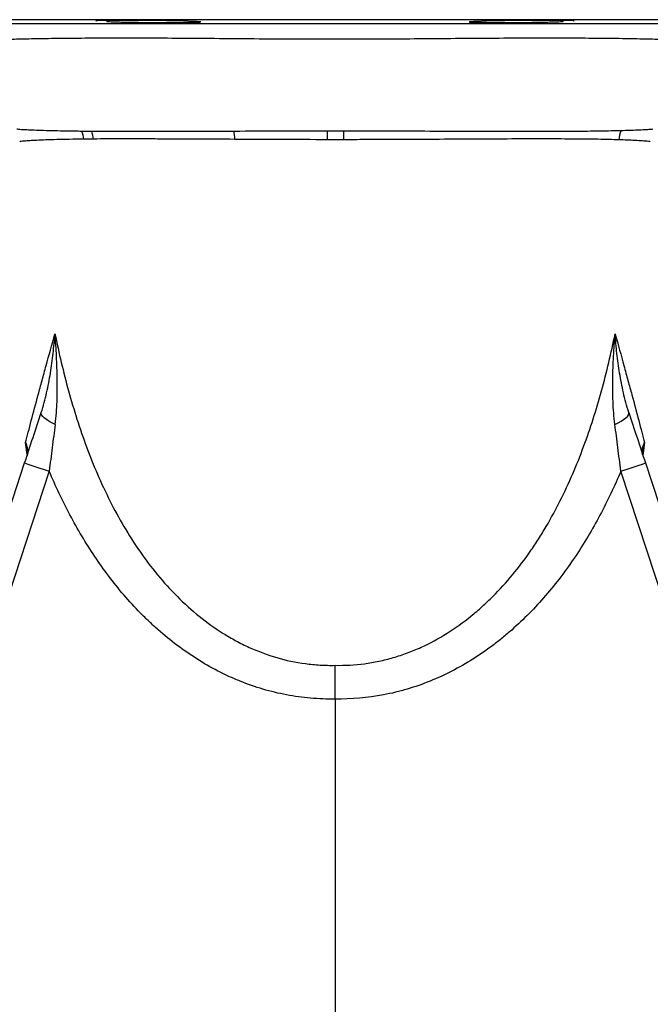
# Model space of a CAD drawing. Header units: millimetres. Extents: x 2434 to 3492, y 1333 to 4508.
# Tile 3 of 11: x 2809 to 3049, y 1752 to 2127. Entities that reach past the tile are written whole.
import ezdxf

# ---------------------------------------------------------------- set-up
doc = ezdxf.new("R2010")
doc.units = ezdxf.units.MM
doc.header["$LTSCALE"] = 2

msp = doc.modelspace()

# ---------------------------------------------------------------- linework, layer by layer
at = {"color": 8, "linetype": 'Continuous', "lineweight": 25}
for p, q in [((3153.04, 2127.23), (2704.83, 2127.23)), ((2808.95, 2080.77), (2809.01, 2080.75)), ((2811.81, 1961.67), (2811.21, 1966.24)), ((3046.65, 1966.24), (3046.08, 1961.38))]:
    msp.add_line(p, q, dxfattribs=at)
at = {"color": 7, "linetype": 'Continuous', "lineweight": 25}
for p, q in [((2842.11, 2126.93), (2842.11, 2126.57)), ((3015.75, 2126.57), (3015.75, 2126.93)), ((3045.99, 1962.58), (3046.04, 1962.91)), ((2621.21, 1380.29), (2810.84, 1958.5)), ((3047.02, 1958.5), (3236.65, 1380.29)), ((2820.17, 1955.39), (2630.54, 1377.18)), ((3227.32, 1377.18), (3037.69, 1955.39)), ((2928.93, 1868.63), (2928.93, 1333.33))]:
    msp.add_line(p, q, dxfattribs=at)
at = {"color": 7, "linetype": 'Continuous', "lineweight": 25, "flags": 128}
for points in [[(2822.45, 1973.19), (2821.21, 1973.79), (2820.09, 1974.4), (2819.12, 1975.02), (2818.32, 1975.63), (2817.71, 1976.22), (2817.31, 1976.77), (2817.12, 1977.27), (2817.14, 1977.71)], [(3035.41, 1973.19), (3036.66, 1973.79), (3037.77, 1974.4), (3038.74, 1975.02), (3039.54, 1975.63), (3040.15, 1976.22), (3040.55, 1976.77), (3040.74, 1977.27), (3040.72, 1977.71)]]:
    msp.add_lwpolyline(points, dxfattribs=at)
at = {"color": 7, "linetype": 'Continuous', "lineweight": 25}
for centre, radius, start, end in [((2819.15, 2080.18), 14.25, 6.3979, 19.1409), ((2822.42, 2080.16), 14.69, 6.4261, 18.474), ((2859.7, 2079.89), 31.19, 3.2823, 9.1428), ((2525.38, 2079.88), 400.71, 0.2394, 0.7223), ((3287, 2079.88), 354.86, 179.1838, 179.7291), ((3049.83, 2080.25), 12.98, 158.1251, 174.4356), ((2957.91, 2383.2), 449.44, 250.899, 252.1527), ((2899.95, 2383.2), 449.44, 287.8473, 289.101)]:
    msp.add_arc(centre, radius, start, end, dxfattribs=at)
for points, knots in [([(2782.38, 2125.88), (2782.5, 2125.88), (2782.8, 2125.87), (2784.44, 2125.86), (2787.2, 2125.85), (2791.02, 2125.84), (2795.75, 2125.83), (2801.4, 2125.82), (2808, 2125.81), (2815.49, 2125.8), (2823.74, 2125.79), (2832.75, 2125.79), (2842.54, 2125.78), (2852.99, 2125.77), (2863.95, 2125.77), (2875.43, 2125.77), (2887.43, 2125.77), (2899.72, 2125.77), (2912.1, 2125.77), (2924.6, 2125.77), (2937.29, 2125.77), (2949.61, 2125.77), (2961.34, 2125.77), (2972.52, 2125.77), (2983.52, 2125.77), (2994.39, 2125.77), (3004.96, 2125.77), (3015.24, 2125.78), (3024.99, 2125.79), (3034.12, 2125.79), (3042.47, 2125.8), (3050.06, 2125.81), (3056.83, 2125.82), (3062.79, 2125.83), (3067.76, 2125.84), (3071.67, 2125.85), (3074.45, 2125.87), (3075.21, 2125.87), (3075.58, 2125.88)], [0, 0, 0, 0, 0.0165632, 0.0437037, 0.0716309, 0.0995585, 0.1267434, 0.1539286, 0.1818832, 0.2098382, 0.2373749, 0.2649119, 0.2932255, 0.3215392, 0.3494658, 0.3773919, 0.4061376, 0.4348821, 0.4626192, 0.490354, 0.5190366, 0.5477224, 0.5734893, 0.5992574, 0.6256833, 0.6521095, 0.6795424, 0.7069751, 0.7351721, 0.7633691, 0.7913434, 0.8193173, 0.8481234, 0.8769291, 0.907152, 0.9373745, 0.9686874, 1, 1, 1, 1]), ([(2873.78, 2126.57), (2873.76, 2126.57), (2873.54, 2126.61), (2872.28, 2126.69), (2868.67, 2126.79), (2863.6, 2126.88), (2857.66, 2126.94), (2851.52, 2126.97), (2846.57, 2126.97), (2842.41, 2126.94), (2839.39, 2126.9), (2837.75, 2126.84), (2838, 2126.79), (2838.06, 2126.78)], [0, 0, 0, 0, 0.012919, 0.123191, 0.233469, 0.343742, 0.454003, 0.56425, 0.674485, 0.743461, 0.853707, 0.963952, 1, 1, 1, 1]), ([(2842.11, 2126.57), (2842.15, 2126.56), (2842.22, 2126.55), (2842.4, 2126.54), (2842.52, 2126.53), (2842.93, 2126.5), (2843.29, 2126.48), (2843.97, 2126.45), (2844.22, 2126.44), (2844.75, 2126.43), (2845.05, 2126.42), (2845.97, 2126.39), (2846.66, 2126.37), (2847.8, 2126.34), (2848.19, 2126.33), (2849.02, 2126.32), (2849.45, 2126.31), (2850.77, 2126.28), (2851.7, 2126.27), (2853.64, 2126.24), (2854.66, 2126.23), (2856.73, 2126.2), (2857.78, 2126.19), (2859.91, 2126.17), (2860.99, 2126.17), (2863.1, 2126.15), (2864.15, 2126.15), (2865.68, 2126.15), (2866.19, 2126.15), (2867.19, 2126.15), (2867.67, 2126.15), (2869.1, 2126.15), (2870, 2126.15), (2871.28, 2126.16), (2871.7, 2126.16), (2872.5, 2126.17), (2872.87, 2126.17), (2873.96, 2126.19), (2874.61, 2126.2), (2875.48, 2126.21), (2875.75, 2126.22), (2876.25, 2126.23), (2876.47, 2126.24), (2877.08, 2126.26), (2877.4, 2126.28), (2877.63, 2126.29)], [0, 0, 0, 0, 0.03125, 0.03125, 0.0625, 0.0625, 0.125, 0.125, 0.15625, 0.15625, 0.1875, 0.1875, 0.25, 0.25, 0.28125, 0.28125, 0.3125, 0.3125, 0.375, 0.375, 0.4375, 0.4375, 0.5, 0.5, 0.5625, 0.5625, 0.625, 0.625, 0.65625, 0.65625, 0.6875, 0.6875, 0.75, 0.75, 0.78125, 0.78125, 0.8125, 0.8125, 0.875, 0.875, 0.90625, 0.90625, 0.9375, 0.9375, 1, 1, 1, 1]), ([(2877.81, 2126.36), (2877.87, 2126.37), (2878.11, 2126.41), (2876.65, 2126.49), (2874.63, 2126.55), (2873.78, 2126.57)], [0, 0, 0, 0, 0.172893, 0.652452, 1, 1, 1, 1]), ([(2984.08, 2126.57), (2983.2, 2126.55), (2981.14, 2126.49), (2979.72, 2126.41), (2979.98, 2126.37), (2980.04, 2126.36)], [0, 0, 0, 0, 0.36509, 0.844717, 1, 1, 1, 1]), ([(2980.28, 2126.29), (2980.52, 2126.27), (2980.85, 2126.26), (2981.48, 2126.24), (2981.71, 2126.23), (2982.21, 2126.22), (2982.48, 2126.21), (2983.36, 2126.2), (2984.02, 2126.19), (2985.11, 2126.17), (2985.5, 2126.17), (2986.29, 2126.16), (2986.71, 2126.16), (2988, 2126.15), (2988.9, 2126.15), (2990.33, 2126.15), (2990.81, 2126.15), (2991.8, 2126.15), (2992.31, 2126.15), (2993.85, 2126.15), (2994.89, 2126.16), (2996.47, 2126.16), (2997, 2126.17), (2998.06, 2126.18), (2998.6, 2126.18), (3000.19, 2126.19), (3001.23, 2126.2), (3003.29, 2126.23), (3004.3, 2126.24), (3006.24, 2126.27), (3007.15, 2126.29), (3008.9, 2126.32), (3009.73, 2126.34), (3011.24, 2126.37), (3011.92, 2126.39), (3012.84, 2126.42), (3013.13, 2126.43), (3013.66, 2126.44), (3013.91, 2126.45), (3014.58, 2126.48), (3014.94, 2126.5), (3015.35, 2126.53), (3015.46, 2126.54), (3015.64, 2126.55), (3015.71, 2126.56), (3015.75, 2126.57)], [0, 0, 0, 0, 0.0625, 0.0625, 0.09375, 0.09375, 0.125, 0.125, 0.1875, 0.1875, 0.21875, 0.21875, 0.25, 0.25, 0.3125, 0.3125, 0.34375, 0.34375, 0.375, 0.375, 0.4375, 0.4375, 0.46875, 0.46875, 0.5, 0.5, 0.5625, 0.5625, 0.625, 0.625, 0.6875, 0.6875, 0.75, 0.75, 0.8125, 0.8125, 0.84375, 0.84375, 0.875, 0.875, 0.9375, 0.9375, 0.96875, 0.96875, 1, 1, 1, 1]), ([(3019.79, 2126.78), (3019.85, 2126.8), (3020.09, 2126.84), (3018.38, 2126.9), (3014.87, 2126.95), (3009.78, 2126.97), (3003.85, 2126.96), (2997.7, 2126.92), (2992.75, 2126.85), (2988.61, 2126.78), (2985.49, 2126.69), (2984.3, 2126.61), (2984.1, 2126.57), (2984.08, 2126.57)], [0, 0, 0, 0, 0.039744, 0.150015, 0.260272, 0.370514, 0.480748, 0.59098, 0.701219, 0.770207, 0.880482, 0.990758, 1, 1, 1, 1]), ([(2807.87, 2085.68), (2807.96, 2085.63), (2808.57, 2085.56), (2810.23, 2085.45), (2810.9, 2085.41), (2812.11, 2085.36), (2812.54, 2085.34), (2813.47, 2085.3), (2813.97, 2085.28), (2816.59, 2085.18), (2819.16, 2085.1), (2823.69, 2084.99), (2825.31, 2084.96), (2828.79, 2084.9), (2830.65, 2084.87), (2832.61, 2084.85)], [0, 0, 0, 0, 0.25, 0.25, 0.375, 0.375, 0.4375, 0.4375, 0.5, 0.5, 0.75, 0.75, 0.875, 0.875, 1, 1, 1, 1]), ([(2836.36, 2084.81), (2839.91, 2084.78), (2843.74, 2084.76), (2849.87, 2084.75), (2851.98, 2084.75), (2855.26, 2084.75), (2856.36, 2084.75), (2858.6, 2084.75), (2859.73, 2084.75), (2865.43, 2084.76), (2870.18, 2084.78), (2880.06, 2084.81), (2885.18, 2084.83), (2890.49, 2084.85)], [0, 0, 0, 0, 0.25, 0.25, 0.375, 0.375, 0.4375, 0.4375, 0.5, 0.5, 0.75, 0.75, 1, 1, 1, 1]), ([(2890.49, 2084.85), (2896.25, 2084.87), (2902.1, 2084.88), (2913.95, 2084.91), (2919.96, 2084.93), (2926.05, 2084.93)], [0, 0, 0, 0, 0.5, 0.5, 1, 1, 1, 1]), ([(2932.18, 2084.93), (2934.99, 2084.93), (2937.79, 2084.93), (2943.38, 2084.92), (2946.15, 2084.91), (2954.38, 2084.89), (2959.76, 2084.88), (2970.29, 2084.84), (2975.45, 2084.81), (2985.54, 2084.78), (2990.35, 2084.77), (2999.53, 2084.75), (3003.9, 2084.74), (3010.12, 2084.75), (3012.14, 2084.76), (3016.06, 2084.77), (3017.94, 2084.78), (3021.55, 2084.81), (3023.28, 2084.83), (3026.59, 2084.87), (3028.17, 2084.89), (3032.68, 2084.96), (3035.39, 2085.02), (3037.79, 2085.08)], [0, 0, 0, 0, 0.0625, 0.0625, 0.125, 0.125, 0.25, 0.25, 0.375, 0.375, 0.5, 0.5, 0.625, 0.625, 0.6875, 0.6875, 0.75, 0.75, 0.8125, 0.8125, 0.875, 0.875, 1, 1, 1, 1]), ([(2833.31, 2081.76), (2829.41, 2081.72), (2826, 2081.65), (2820.07, 2081.49), (2817.55, 2081.4), (2814.97, 2081.27), (2814.49, 2081.25), (2813.57, 2081.2), (2813.15, 2081.17), (2811.97, 2081.09), (2811.31, 2081.04), (2809.68, 2080.91), (2809.07, 2080.82), (2808.95, 2080.77)], [0, 0, 0, 0, 0.25, 0.25, 0.5, 0.5, 0.5625, 0.5625, 0.625, 0.625, 0.75, 0.75, 1, 1, 1, 1]), ([(2890.84, 2081.68), (2885.55, 2081.71), (2880.46, 2081.74), (2870.64, 2081.79), (2865.92, 2081.8), (2860.24, 2081.82), (2859.12, 2081.83), (2856.89, 2081.84), (2855.79, 2081.84), (2852.54, 2081.84), (2850.44, 2081.85), (2844.34, 2081.84), (2840.55, 2081.83), (2837.02, 2081.8)], [0, 0, 0, 0, 0.25, 0.25, 0.5, 0.5, 0.5625, 0.5625, 0.625, 0.625, 0.75, 0.75, 1, 1, 1, 1]), ([(2926.08, 2081.56), (2920.05, 2081.56), (2914.09, 2081.57), (2902.35, 2081.61), (2896.55, 2081.65), (2890.84, 2081.68)], [0, 0, 0, 0, 0.5, 0.5, 1, 1, 1, 1]), ([(3036.91, 2081.51), (3034.56, 2081.58), (3031.89, 2081.65), (3025.96, 2081.75), (3022.69, 2081.78), (3017.33, 2081.81), (3015.46, 2081.82), (3011.57, 2081.84), (3009.57, 2081.84), (3003.38, 2081.85), (2999.04, 2081.83), (2989.92, 2081.8), (2985.13, 2081.77), (2975.1, 2081.72), (2969.97, 2081.69), (2959.51, 2081.64), (2954.17, 2081.61), (2946, 2081.58), (2943.25, 2081.58), (2937.71, 2081.56), (2934.93, 2081.56), (2932.15, 2081.56)], [0, 0, 0, 0, 0.125, 0.125, 0.25, 0.25, 0.3125, 0.3125, 0.375, 0.375, 0.5, 0.5, 0.625, 0.625, 0.75, 0.75, 0.875, 0.875, 0.9375, 0.9375, 1, 1, 1, 1]), ([(2811.21, 1966.24), (2811.84, 1968.76), (2812.57, 1971.57), (2814.18, 1977.67), (2815.06, 1980.97), (2816.48, 1986.23), (2816.96, 1988.03), (2817.97, 1991.73), (2818.49, 1993.62), (2820.09, 1999.43), (2821.2, 2003.47), (2822.37, 2007.68)], [0, 0, 0, 0, 0.25, 0.25, 0.5, 0.5, 0.625, 0.625, 0.75, 0.75, 1, 1, 1, 1]), ([(2817.14, 1977.71), (2817.97, 1980.24), (2818.63, 1982.74), (2819.77, 1987.74), (2820.24, 1990.23), (2821.04, 1995.21), (2821.38, 1997.71), (2821.81, 2001.45), (2821.94, 2002.69), (2822.17, 2005.19), (2822.28, 2006.44), (2822.37, 2007.68)], [0, 0, 0, 0, 0.25, 0.25, 0.5, 0.5, 0.75, 0.75, 0.875, 0.875, 1, 1, 1, 1]), ([(2822.37, 2007.68), (2823.86, 2000.35), (2825.57, 1993.09), (2829.53, 1978.71), (2831.78, 1971.61), (2835.69, 1961.1), (2837.08, 1957.62), (2840.04, 1950.77), (2841.61, 1947.4), (2846.62, 1937.45), (2850.36, 1931.04), (2856.72, 1921.87), (2858.96, 1918.88), (2863.75, 1913.08), (2866.28, 1910.29), (2871.6, 1904.97), (2874.38, 1902.46), (2880.19, 1897.79), (2883.21, 1895.62), (2887.96, 1892.65), (2889.58, 1891.71), (2892.89, 1889.93), (2894.58, 1889.08), (2899.7, 1886.76), (2903.18, 1885.46), (2910.3, 1883.38), (2913.93, 1882.6), (2919.5, 1881.86), (2921.38, 1881.68), (2925.15, 1881.47), (2927.04, 1881.44), (2928.93, 1881.48)], [0, 0, 0, 0, 0.125, 0.125, 0.25, 0.25, 0.3125, 0.3125, 0.375, 0.375, 0.5, 0.5, 0.5625, 0.5625, 0.625, 0.625, 0.6875, 0.6875, 0.75, 0.75, 0.78125, 0.78125, 0.8125, 0.8125, 0.875, 0.875, 0.9375, 0.9375, 0.96875, 0.96875, 1, 1, 1, 1]), ([(2822.45, 1973.19), (2822.82, 1976.1), (2823.03, 1978.99), (2823.27, 1984.76), (2823.29, 1987.64), (2823.21, 1993.38), (2823.1, 1996.25), (2822.88, 2000.54), (2822.79, 2001.97), (2822.6, 2004.83), (2822.49, 2006.26), (2822.37, 2007.68)], [0, 0, 0, 0, 0.25, 0.25, 0.5, 0.5, 0.75, 0.75, 0.875, 0.875, 1, 1, 1, 1]), ([(2928.93, 1881.48), (2932.7, 1881.4), (2936.43, 1881.6), (2941.97, 1882.34), (2943.81, 1882.66), (2947.47, 1883.43), (2949.29, 1883.89), (2952.91, 1884.94), (2954.69, 1885.54), (2958.21, 1886.85), (2959.95, 1887.57), (2965.09, 1889.91), (2968.37, 1891.69), (2974.7, 1895.65), (2977.73, 1897.83), (2982.12, 1901.37), (2983.55, 1902.59), (2986.32, 1905.09), (2987.67, 1906.38), (2994.25, 1912.96), (2998.95, 1918.71), (3004.28, 1926.38), (3005.32, 1927.94), (3007.33, 1931.1), (3008.31, 1932.7), (3011.16, 1937.53), (3012.94, 1940.82), (3016.3, 1947.5), (3017.88, 1950.9), (3020.84, 1957.76), (3022.22, 1961.22), (3026.1, 1971.69), (3028.35, 1978.77), (3032.3, 1993.11), (3034, 2000.36), (3035.49, 2007.68)], [0, 0, 0, 0, 0.0625, 0.0625, 0.09375, 0.09375, 0.125, 0.125, 0.15625, 0.15625, 0.1875, 0.1875, 0.25, 0.25, 0.3125, 0.3125, 0.34375, 0.34375, 0.375, 0.375, 0.5, 0.5, 0.53125, 0.53125, 0.5625, 0.5625, 0.625, 0.625, 0.6875, 0.6875, 0.75, 0.75, 0.875, 0.875, 1, 1, 1, 1]), ([(3035.41, 1973.19), (3035.04, 1976.1), (3034.83, 1978.99), (3034.59, 1984.76), (3034.57, 1987.64), (3034.66, 1993.38), (3034.76, 1996.25), (3034.99, 2000.54), (3035.07, 2001.97), (3035.27, 2004.83), (3035.37, 2006.26), (3035.49, 2007.68)], [0, 0, 0, 0, 0.25, 0.25, 0.5, 0.5, 0.75, 0.75, 0.875, 0.875, 1, 1, 1, 1]), ([(3035.49, 2007.68), (3036.66, 2003.47), (3037.78, 1999.43), (3039.37, 1993.62), (3039.89, 1991.73), (3040.9, 1988.03), (3041.39, 1986.23), (3042.81, 1980.97), (3043.69, 1977.67), (3045.29, 1971.57), (3046.02, 1968.76), (3046.65, 1966.24)], [0, 0, 0, 0, 0.25, 0.25, 0.375, 0.375, 0.5, 0.5, 0.75, 0.75, 1, 1, 1, 1]), ([(3040.72, 1977.71), (3039.89, 1980.24), (3039.23, 1982.74), (3038.09, 1987.74), (3037.62, 1990.23), (3036.82, 1995.21), (3036.48, 1997.7), (3036.05, 2001.45), (3035.93, 2002.69), (3035.69, 2005.19), (3035.58, 2006.44), (3035.49, 2007.68)], [0, 0, 0, 0, 0.25, 0.25, 0.5, 0.5, 0.75, 0.75, 0.875, 0.875, 1, 1, 1, 1]), ([(2810.84, 1958.5), (2811.91, 1961.77), (2812.97, 1965.01), (2815.07, 1971.41), (2816.11, 1974.58), (2817.14, 1977.71)], [0, 0, 0, 0, 0.5, 0.5, 1, 1, 1, 1]), ([(3040.72, 1977.71), (3041.75, 1974.58), (3042.79, 1971.41), (3044.89, 1965.01), (3045.95, 1961.77), (3047.02, 1958.5)], [0, 0, 0, 0, 0.5, 0.5, 1, 1, 1, 1]), ([(2822.45, 1973.19), (2822.07, 1970.26), (2821.69, 1967.31), (2820.93, 1961.37), (2820.55, 1958.39), (2820.17, 1955.39)], [0, 0, 0, 0, 0.5, 0.5, 1, 1, 1, 1]), ([(3037.69, 1955.39), (3037.31, 1958.39), (3036.93, 1961.37), (3036.17, 1967.31), (3035.8, 1970.26), (3035.41, 1973.19)], [0, 0, 0, 0, 0.5, 0.5, 1, 1, 1, 1]), ([(2811.74, 1961.24), (2812.02, 1962.08), (2812.08, 1962.92), (2811.94, 1964.17), (2811.85, 1964.58), (2811.65, 1965.2), (2811.58, 1965.41), (2811.41, 1965.83), (2811.31, 1966.03), (2811.21, 1966.24)], [0, 0, 0, 0, 0.5, 0.5, 0.75, 0.75, 0.875, 0.875, 1, 1, 1, 1]), ([(3046.12, 1961.24), (3045.85, 1962.08), (3045.78, 1962.92), (3045.92, 1964.17), (3046.02, 1964.59), (3046.28, 1965.42), (3046.45, 1965.83), (3046.65, 1966.24)], [0, 0, 0, 0, 0.5, 0.5, 0.75, 0.75, 1, 1, 1, 1]), ([(2811.83, 1962.9), (2811.86, 1962.71), (2811.96, 1962.06), (2811.87, 1961.62), (2811.75, 1961.27), (2811.73, 1961.23)], [0, 0, 0, 0, 0.281439, 0.924861, 1, 1, 1, 1]), ([(2928.93, 1868.63), (2927.37, 1868.61), (2925.82, 1868.62), (2922.71, 1868.73), (2921.15, 1868.82), (2916.51, 1869.23), (2913.46, 1869.65), (2904.42, 1871.38), (2898.55, 1873.12), (2891.41, 1876.01), (2889.99, 1876.62), (2887.17, 1877.92), (2885.77, 1878.6), (2881.64, 1880.72), (2878.97, 1882.26), (2871.18, 1887.18), (2866.28, 1890.89), (2860.47, 1896.01), (2859.33, 1897.06), (2857.08, 1899.2), (2855.97, 1900.28), (2852.72, 1903.6), (2850.62, 1905.9), (2844.58, 1912.94), (2840.89, 1917.85), (2834.09, 1928.03), (2830.97, 1933.29), (2826.65, 1941.41), (2825.28, 1944.16), (2822.64, 1949.72), (2821.38, 1952.54), (2820.17, 1955.39)], [0, 0, 0, 0, 0.03125, 0.03125, 0.0625, 0.0625, 0.125, 0.125, 0.25, 0.25, 0.28125, 0.28125, 0.3125, 0.3125, 0.375, 0.375, 0.5, 0.5, 0.53125, 0.53125, 0.5625, 0.5625, 0.625, 0.625, 0.75, 0.75, 0.875, 0.875, 0.9375, 0.9375, 1, 1, 1, 1]), ([(3037.69, 1955.39), (3036.49, 1952.55), (3035.23, 1949.73), (3032.58, 1944.14), (3031.19, 1941.37), (3026.84, 1933.19), (3023.69, 1927.88), (3018.52, 1920.18), (3016.72, 1917.65), (3012.99, 1912.74), (3011.06, 1910.34), (3005.06, 1903.37), (3000.77, 1898.99), (2994.99, 1893.9), (2993.82, 1892.9), (2991.42, 1890.95), (2990.2, 1889.99), (2986.49, 1887.2), (2983.95, 1885.46), (2976.18, 1880.56), (2970.77, 1877.76), (2962.28, 1874.32), (2959.38, 1873.3), (2954.93, 1871.98), (2953.43, 1871.57), (2950.41, 1870.84), (2948.9, 1870.51), (2941.31, 1869.06), (2935.16, 1868.53), (2928.93, 1868.63)], [0, 0, 0, 0, 0.0625, 0.0625, 0.125, 0.125, 0.25, 0.25, 0.3125, 0.3125, 0.375, 0.375, 0.5, 0.5, 0.53125, 0.53125, 0.5625, 0.5625, 0.625, 0.625, 0.75, 0.75, 0.8125, 0.8125, 0.84375, 0.84375, 0.875, 0.875, 1, 1, 1, 1]), ([(2928.93, 1868.63), (2928.93, 1869.81), (2928.93, 1870.96), (2928.93, 1873.24), (2928.93, 1874.36), (2928.93, 1876.57), (2928.93, 1877.62), (2928.93, 1879.13), (2928.93, 1879.62), (2928.93, 1880.33), (2928.93, 1880.57), (2928.93, 1881.03), (2928.93, 1881.26), (2928.93, 1881.48)], [0, 0, 0, 0, 0.25, 0.25, 0.5, 0.5, 0.75, 0.75, 0.875, 0.875, 0.9375, 0.9375, 1, 1, 1, 1])]:
    msp.add_open_spline(points, degree=3, knots=knots, dxfattribs=at)
at = {"color": 8, "linetype": 'Continuous', "lineweight": 25}
for points, knots in [([(3064.9, 2118.86), (3064.95, 2118.89), (3065.04, 2118.94), (3064.42, 2119.07), (3062.86, 2119.24), (3059.06, 2119.46), (3055.4, 2119.6), (3051.11, 2119.74), (3046.17, 2119.86), (3037.34, 2120.02), (3027.14, 2120.13), (3015.69, 2120.18), (3003.22, 2120.18), (2990.09, 2120.13), (2976.51, 2120.03), (2962.69, 2119.92), (2948.14, 2119.8), (2932.97, 2119.75), (2917.38, 2119.77), (2901.9, 2119.86), (2886.74, 2119.99), (2872.08, 2120.1), (2858.23, 2120.18), (2845.4, 2120.19), (2833.68, 2120.15), (2823.23, 2120.06), (2814.22, 2119.92), (2806.67, 2119.75), (2800.66, 2119.55), (2796.26, 2119.33), (2793.64, 2119.11), (2792.58, 2118.94), (2792.86, 2118.86), (2792.9, 2118.85)], [0, 0, 0, 0, 0.015676, 0.026164, 0.061829, 0.097608, 0.133274, 0.134501, 0.171132, 0.207887, 0.244519, 0.280481, 0.316559, 0.352523, 0.386201, 0.419971, 0.453646, 0.489825, 0.526136, 0.562321, 0.598914, 0.635628, 0.672222, 0.708322, 0.744537, 0.780636, 0.816188, 0.851851, 0.887403, 0.922786, 0.95828, 0.993662, 1, 1, 1, 1]), ([(3037.79, 2085.08), (3039.98, 2085.15), (3043.6, 2085.26), (3046.93, 2085.41), (3048.91, 2085.53), (3049.92, 2085.63), (3049.89, 2085.67), (3049.88, 2085.68)], [0, 0, 0, 0, 0.299635, 0.4947083, 0.6897806, 0.8908696, 1, 1, 1, 1]), ([(3048.83, 2080.75), (3048.84, 2080.77), (3048.86, 2080.81), (3047.87, 2080.93), (3045.95, 2081.09), (3042.65, 2081.3), (3039.06, 2081.43), (3036.91, 2081.51)], [0, 0, 0, 0, 0.125176, 0.315764, 0.51183, 0.707891, 1, 1, 1, 1]), ([(2811.78, 1962.87), (2811.72, 1963.53), (2811.62, 1964.64), (2811.33, 1965.76), (2811.21, 1966.23), (2811.21, 1966.24)], [0, 0, 0, 0, 0.58559, 0.989457, 1, 1, 1, 1]), ([(3046.65, 1966.24), (3046.65, 1966.23), (3046.35, 1965.1), (3046.22, 1963.98), (3046.1, 1962.86)], [0, 0, 0, 0, 0.010538, 1, 1, 1, 1])]:
    msp.add_open_spline(points, degree=3, knots=knots, dxfattribs=at)
at = {"color": 7, "linetype": 'Continuous', "lineweight": 25}
for points in [[(2832.61, 2084.85), (2833.82, 2084.83), (2835.07, 2084.82), (2836.36, 2084.81)], [(2926.05, 2084.93), (2928.1, 2084.93), (2930.14, 2084.93), (2932.18, 2084.93)], [(2837.02, 2081.8), (2835.75, 2081.79), (2834.51, 2081.78), (2833.31, 2081.76)], [(2932.15, 2081.56), (2930.13, 2081.55), (2928.1, 2081.55), (2926.08, 2081.56)]]:
    msp.add_open_spline(points, degree=3, dxfattribs=at)

doc.saveas('drawing.dxf')
